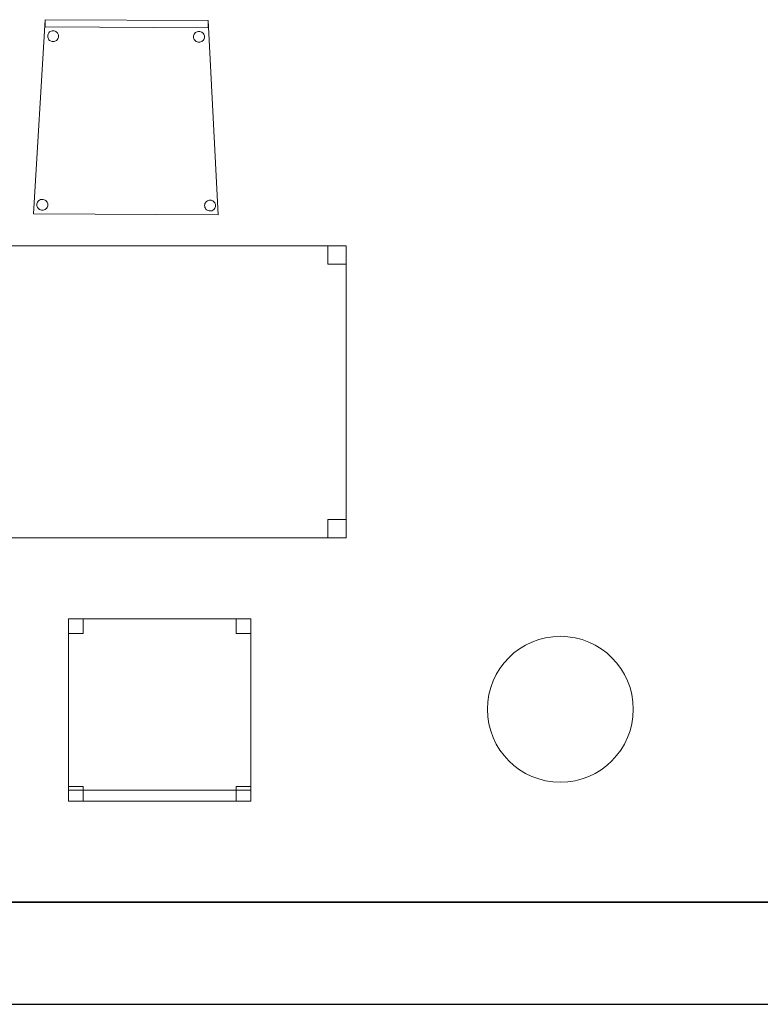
# Model space of a CAD drawing. Header units: metres. Extents: x 397.7 to 427.5, y 12.7 to 28.4.
# Tile 54 of 139: x 409.3 to 411.3, y 12.8 to 15.5. Entities that reach past the tile are written whole.
import ezdxf

# ---------------------------------------------------------------- set-up
doc = ezdxf.new("R2010")
doc.units = ezdxf.units.M
doc.layers.add('01_SUELOS', color=7, linetype='Continuous', lineweight=25, true_color=0x007f00)
for name, color, linetype, lineweight in [('02_MOBILIARIO', 7, 'Continuous', 18), ('A-COLS-____-MCUT', 7, 'Continuous', 18), ('A-COLS-____-OTLN', 7, 'Continuous', 18), ('A-DETL-____-MBND', 7, 'Continuous', 18), ('A-WALL-____-MCUT', 7, 'Continuous', 25), ('A-WALL-____-OTLN', 7, 'Continuous', 25)]:
    doc.layers.add(name, color=color, linetype=linetype, lineweight=lineweight)

# ---------------------------------------------------------------- blocks, each defined once
blk = doc.blocks.new('Family - Mur P2-152758-05_CLI_AIGUA_P2')
at = {"layer": 'A-WALL-____-MCUT', "color": 253, "true_color": 0xaaaaaa}
for p, q in [((25.4738, 0.28), (0.0555, 0.28)), ((0, 0), (25.4158, 0))]:
    blk.add_line(p, q, dxfattribs=at)
at = {"layer": 'A-WALL-____-OTLN', "color": 253, "true_color": 0xaaaaaa}
for p, q in [((25.4738, 0.28), (0.0555, 0.28)), ((0, 0), (25.4158, 0))]:
    blk.add_line(p, q, dxfattribs=at)
at = {"layer": 'A-WALL-____-OTLN', "color": 253, "lineweight": 18, "true_color": 0xaaaaaa}
blk.add_line((0, 0), (25.4158, 0), dxfattribs=at)
blk = doc.blocks.new('Family - LONDR55-XX_ZZ-ARQ-CAA-M3D-Londres55-152793-05_CLI_AIGUA_P2')
at = {"layer": '01_SUELOS', "color": 9, "true_color": 0xaad4aa}
for p, q in [((0, 0), (25.4191, 0)), ((25.4191, 0), (0, 0))]:
    blk.add_line(p, q, dxfattribs=at)
blk = doc.blocks.new('Family - Pilar P2-152809-05_CLI_AIGUA_P2')
at = {"layer": 'A-COLS-____-MCUT', "color": 253, "true_color": 0xaaaaaa}
for start, end in [(360, 180), (180, 360)]:
    blk.add_arc((0.2, 0.2), 0.2, start, end, dxfattribs=at)
at = {"layer": 'A-COLS-____-OTLN', "color": 253, "true_color": 0xaaaaaa}
for start, end in [(360, 180), (180, 360)]:
    blk.add_arc((0.2, 0.2), 0.2, start, end, dxfattribs=at)
blk = doc.blocks.new('Family - Cadira confident_P2-152899-05_CLI_AIGUA_P2')
at = {"layer": 'A-DETL-____-MBND', "color": 253, "true_color": 0xaaaaaa}
for p, q in [((0, 0.0022), (0.0323, 0.5347)), ((0.0323, 0.5347), (0, 0.0022)), ((0.0322, 0.5147), (0.0323, 0.5347)), ((0.0323, 0.5347), (0.0322, 0.5147)), ((0.4787, 0.5127), (0.0322, 0.5147)), ((0.0322, 0.5147), (0.4787, 0.5127)), ((0.0323, 0.5347), (0.4788, 0.5327)), ((0.4788, 0.5327), (0.0323, 0.5347)), ((0.0323, 0.5347), (0.4788, 0.5327)), ((0.4788, 0.5327), (0.0323, 0.5347)), ((0.4788, 0.5327), (0.4787, 0.5127)), ((0.4787, 0.5127), (0.4788, 0.5327)), ((0.4788, 0.5327), (0.5065, 0)), ((0.5065, 0), (0.4788, 0.5327)), ((0.039, 0.4895), (0.0393, 0.4921)), ((0.0393, 0.4921), (0.039, 0.4895)), ((0.0393, 0.4869), (0.039, 0.4895)), ((0.039, 0.4895), (0.0393, 0.4869)), ((0.0393, 0.4921), (0.04, 0.4946)), ((0.04, 0.4946), (0.0393, 0.4921)), ((0.0399, 0.4844), (0.0393, 0.4869)), ((0.0393, 0.4869), (0.0399, 0.4844)), ((0.04, 0.4946), (0.0411, 0.497)), ((0.0411, 0.497), (0.04, 0.4946)), ((0.0411, 0.497), (0.0426, 0.4991)), ((0.0426, 0.4991), (0.0411, 0.497)), ((0.0426, 0.4991), (0.0444, 0.501)), ((0.0444, 0.501), (0.0426, 0.4991)), ((0.0444, 0.501), (0.0466, 0.5024)), ((0.0466, 0.5024), (0.0444, 0.501)), ((0.0466, 0.5024), (0.0489, 0.5035)), ((0.0489, 0.5035), (0.0466, 0.5024)), ((0.0489, 0.5035), (0.0515, 0.5042)), ((0.0515, 0.5042), (0.0489, 0.5035)), ((0.0515, 0.5042), (0.054, 0.5044)), ((0.054, 0.5044), (0.0515, 0.5042)), ((0.054, 0.5044), (0.0566, 0.5042)), ((0.0566, 0.5042), (0.054, 0.5044)), ((0.0566, 0.5042), (0.0592, 0.5035)), ((0.0592, 0.5035), (0.0566, 0.5042)), ((0.0592, 0.5035), (0.0615, 0.5024)), ((0.0615, 0.5024), (0.0592, 0.5035)), ((0.0615, 0.5024), (0.0636, 0.5009)), ((0.0636, 0.5009), (0.0615, 0.5024)), ((0.0636, 0.5009), (0.0655, 0.499)), ((0.0655, 0.499), (0.0636, 0.5009)), ((0.0655, 0.499), (0.067, 0.4969)), ((0.067, 0.4969), (0.0655, 0.499)), ((0.067, 0.4969), (0.068, 0.4945)), ((0.068, 0.4945), (0.067, 0.4969)), ((0.068, 0.4945), (0.0687, 0.492)), ((0.0687, 0.492), (0.068, 0.4945)), ((0.0687, 0.4868), (0.068, 0.4843)), ((0.068, 0.4843), (0.0687, 0.4868)), ((0.0687, 0.492), (0.0689, 0.4894)), ((0.0689, 0.4894), (0.0687, 0.492)), ((0.0689, 0.4894), (0.0687, 0.4868)), ((0.0687, 0.4868), (0.0689, 0.4894)), ((0.439, 0.4878), (0.4393, 0.4904)), ((0.4393, 0.4904), (0.439, 0.4878)), ((0.4393, 0.4852), (0.439, 0.4878)), ((0.439, 0.4878), (0.4393, 0.4852)), ((0.4393, 0.4904), (0.44, 0.4929)), ((0.44, 0.4929), (0.4393, 0.4904)), ((0.44, 0.4929), (0.4411, 0.4953)), ((0.4411, 0.4953), (0.44, 0.4929)), ((0.4411, 0.4953), (0.4426, 0.4974)), ((0.4426, 0.4974), (0.4411, 0.4953)), ((0.4426, 0.4974), (0.4444, 0.4992)), ((0.4444, 0.4992), (0.4426, 0.4974)), ((0.4444, 0.4992), (0.4466, 0.5007)), ((0.4466, 0.5007), (0.4444, 0.4992)), ((0.4466, 0.5007), (0.4489, 0.5018)), ((0.4489, 0.5018), (0.4466, 0.5007)), ((0.4489, 0.5018), (0.4514, 0.5025)), ((0.4514, 0.5025), (0.4489, 0.5018)), ((0.4514, 0.5025), (0.454, 0.5027)), ((0.454, 0.5027), (0.4514, 0.5025)), ((0.454, 0.5027), (0.4566, 0.5024)), ((0.4566, 0.5024), (0.454, 0.5027)), ((0.4566, 0.5024), (0.4591, 0.5018)), ((0.4591, 0.5018), (0.4566, 0.5024)), ((0.4591, 0.5018), (0.4615, 0.5006)), ((0.4615, 0.5006), (0.4591, 0.5018)), ((0.4615, 0.5006), (0.4636, 0.4991)), ((0.4636, 0.4991), (0.4615, 0.5006)), ((0.4636, 0.4991), (0.4655, 0.4973)), ((0.4655, 0.4973), (0.4636, 0.4991)), ((0.4655, 0.4973), (0.4669, 0.4951)), ((0.4669, 0.4951), (0.4655, 0.4973)), ((0.4669, 0.4951), (0.468, 0.4928)), ((0.468, 0.4928), (0.4669, 0.4951)), ((0.468, 0.4928), (0.4687, 0.4903)), ((0.4687, 0.4903), (0.468, 0.4928)), ((0.4687, 0.4903), (0.4689, 0.4877)), ((0.4689, 0.4877), (0.4687, 0.4903)), ((0.4689, 0.4877), (0.4687, 0.4851)), ((0.4687, 0.4851), (0.4689, 0.4877)), ((0.041, 0.4821), (0.0399, 0.4844)), ((0.0399, 0.4844), (0.041, 0.4821)), ((0.0425, 0.4799), (0.041, 0.4821)), ((0.041, 0.4821), (0.0425, 0.4799)), ((0.0443, 0.4781), (0.0425, 0.4799)), ((0.0425, 0.4799), (0.0443, 0.4781)), ((0.0465, 0.4766), (0.0443, 0.4781)), ((0.0443, 0.4781), (0.0465, 0.4766)), ((0.0488, 0.4755), (0.0465, 0.4766)), ((0.0465, 0.4766), (0.0488, 0.4755)), ((0.0513, 0.4748), (0.0488, 0.4755)), ((0.0488, 0.4755), (0.0513, 0.4748)), ((0.0539, 0.4745), (0.0513, 0.4748)), ((0.0513, 0.4748), (0.0539, 0.4745)), ((0.0565, 0.4748), (0.0539, 0.4745)), ((0.0539, 0.4745), (0.0565, 0.4748)), ((0.059, 0.4754), (0.0565, 0.4748)), ((0.0565, 0.4748), (0.059, 0.4754)), ((0.0614, 0.4765), (0.059, 0.4754)), ((0.059, 0.4754), (0.0614, 0.4765)), ((0.0635, 0.478), (0.0614, 0.4765)), ((0.0614, 0.4765), (0.0635, 0.478)), ((0.0654, 0.4798), (0.0635, 0.478)), ((0.0635, 0.478), (0.0654, 0.4798)), ((0.0669, 0.4819), (0.0654, 0.4798)), ((0.0654, 0.4798), (0.0669, 0.4819)), ((0.068, 0.4843), (0.0669, 0.4819)), ((0.0669, 0.4819), (0.068, 0.4843)), ((0.4399, 0.4827), (0.4393, 0.4852)), ((0.4393, 0.4852), (0.4399, 0.4827)), ((0.441, 0.4803), (0.4399, 0.4827)), ((0.4399, 0.4827), (0.441, 0.4803)), ((0.4425, 0.4782), (0.441, 0.4803)), ((0.441, 0.4803), (0.4425, 0.4782)), ((0.4443, 0.4763), (0.4425, 0.4782)), ((0.4425, 0.4782), (0.4443, 0.4763)), ((0.4465, 0.4748), (0.4443, 0.4763)), ((0.4443, 0.4763), (0.4465, 0.4748)), ((0.4488, 0.4737), (0.4465, 0.4748)), ((0.4465, 0.4748), (0.4488, 0.4737)), ((0.4513, 0.473), (0.4488, 0.4737)), ((0.4488, 0.4737), (0.4513, 0.473)), ((0.4539, 0.4728), (0.4513, 0.473)), ((0.4513, 0.473), (0.4539, 0.4728)), ((0.4565, 0.473), (0.4539, 0.4728)), ((0.4539, 0.4728), (0.4565, 0.473)), ((0.459, 0.4737), (0.4565, 0.473)), ((0.4565, 0.473), (0.459, 0.4737)), ((0.4614, 0.4748), (0.459, 0.4737)), ((0.459, 0.4737), (0.4614, 0.4748)), ((0.4635, 0.4763), (0.4614, 0.4748)), ((0.4614, 0.4748), (0.4635, 0.4763)), ((0.4654, 0.4781), (0.4635, 0.4763)), ((0.4635, 0.4763), (0.4654, 0.4781)), ((0.4669, 0.4802), (0.4654, 0.4781)), ((0.4654, 0.4781), (0.4669, 0.4802)), ((0.468, 0.4826), (0.4669, 0.4802)), ((0.4669, 0.4802), (0.468, 0.4826)), ((0.4687, 0.4851), (0.468, 0.4826)), ((0.468, 0.4826), (0.4687, 0.4851)), ((0.0094, 0.0273), (0.0096, 0.0298)), ((0.0096, 0.0298), (0.0094, 0.0273)), ((0.0096, 0.0247), (0.0094, 0.0273)), ((0.0094, 0.0273), (0.0096, 0.0247)), ((0.0096, 0.0298), (0.0103, 0.0324)), ((0.0103, 0.0324), (0.0096, 0.0298)), ((0.0103, 0.0324), (0.0114, 0.0347)), ((0.0114, 0.0347), (0.0103, 0.0324)), ((0.0114, 0.0347), (0.0129, 0.0368)), ((0.0129, 0.0368), (0.0114, 0.0347)), ((0.0129, 0.0368), (0.0148, 0.0387)), ((0.0148, 0.0387), (0.0129, 0.0368)), ((0.0148, 0.0387), (0.0169, 0.0402)), ((0.0169, 0.0402), (0.0148, 0.0387)), ((0.0169, 0.0402), (0.0193, 0.0413)), ((0.0193, 0.0413), (0.0169, 0.0402)), ((0.0193, 0.0413), (0.0218, 0.0419)), ((0.0218, 0.0419), (0.0193, 0.0413)), ((0.0218, 0.0419), (0.0244, 0.0421)), ((0.0244, 0.0421), (0.0218, 0.0419)), ((0.0244, 0.0421), (0.027, 0.0419)), ((0.027, 0.0419), (0.0244, 0.0421)), ((0.027, 0.0419), (0.0295, 0.0412)), ((0.0295, 0.0412), (0.027, 0.0419)), ((0.0295, 0.0412), (0.0319, 0.0401)), ((0.0319, 0.0401), (0.0295, 0.0412)), ((0.0319, 0.0401), (0.034, 0.0386)), ((0.034, 0.0386), (0.0319, 0.0401)), ((0.034, 0.0386), (0.0358, 0.0367)), ((0.0358, 0.0367), (0.034, 0.0386)), ((0.0358, 0.0367), (0.0373, 0.0346)), ((0.0373, 0.0346), (0.0358, 0.0367)), ((0.0373, 0.0346), (0.0384, 0.0322)), ((0.0384, 0.0322), (0.0373, 0.0346)), ((0.0384, 0.0322), (0.0391, 0.0297)), ((0.0391, 0.0297), (0.0384, 0.0322)), ((0.0393, 0.0271), (0.039, 0.0245)), ((0.039, 0.0245), (0.0393, 0.0271)), ((0.0391, 0.0297), (0.0393, 0.0271)), ((0.0393, 0.0271), (0.0391, 0.0297)), ((0.4694, 0.0253), (0.4696, 0.0279)), ((0.4696, 0.0279), (0.4694, 0.0253)), ((0.4696, 0.0279), (0.4703, 0.0304)), ((0.4703, 0.0304), (0.4696, 0.0279)), ((0.4703, 0.0304), (0.4714, 0.0327)), ((0.4714, 0.0327), (0.4703, 0.0304)), ((0.4714, 0.0327), (0.4729, 0.0348)), ((0.4729, 0.0348), (0.4714, 0.0327)), ((0.4729, 0.0348), (0.4748, 0.0367)), ((0.4748, 0.0367), (0.4729, 0.0348)), ((0.4748, 0.0367), (0.4769, 0.0382)), ((0.4769, 0.0382), (0.4748, 0.0367)), ((0.4769, 0.0382), (0.4793, 0.0393)), ((0.4793, 0.0393), (0.4769, 0.0382)), ((0.4793, 0.0393), (0.4818, 0.0399)), ((0.4818, 0.0399), (0.4793, 0.0393)), ((0.4818, 0.0399), (0.4844, 0.0401)), ((0.4844, 0.0401), (0.4818, 0.0399)), ((0.4844, 0.0401), (0.487, 0.0399)), ((0.487, 0.0399), (0.4844, 0.0401)), ((0.487, 0.0399), (0.4895, 0.0392)), ((0.4895, 0.0392), (0.487, 0.0399)), ((0.4895, 0.0392), (0.4919, 0.0381)), ((0.4919, 0.0381), (0.4895, 0.0392)), ((0.4919, 0.0381), (0.494, 0.0366)), ((0.494, 0.0366), (0.4919, 0.0381)), ((0.494, 0.0366), (0.4958, 0.0347)), ((0.4958, 0.0347), (0.494, 0.0366)), ((0.4958, 0.0347), (0.4973, 0.0326)), ((0.4973, 0.0326), (0.4958, 0.0347)), ((0.4973, 0.0326), (0.4984, 0.0302)), ((0.4984, 0.0302), (0.4973, 0.0326)), ((0.4984, 0.0302), (0.4991, 0.0277)), ((0.4991, 0.0277), (0.4984, 0.0302)), ((0.4991, 0.0277), (0.4993, 0.0251)), ((0.4993, 0.0251), (0.4991, 0.0277)), ((0.5065, 0), (0, 0.0022)), ((0, 0.0022), (0.5065, 0)), ((0.0103, 0.0221), (0.0096, 0.0247)), ((0.0096, 0.0247), (0.0103, 0.0221)), ((0.0114, 0.0198), (0.0103, 0.0221)), ((0.0103, 0.0221), (0.0114, 0.0198)), ((0.0128, 0.0176), (0.0114, 0.0198)), ((0.0114, 0.0198), (0.0128, 0.0176)), ((0.0147, 0.0158), (0.0128, 0.0176)), ((0.0128, 0.0176), (0.0147, 0.0158)), ((0.0168, 0.0143), (0.0147, 0.0158)), ((0.0147, 0.0158), (0.0168, 0.0143)), ((0.0192, 0.0132), (0.0168, 0.0143)), ((0.0168, 0.0143), (0.0192, 0.0132)), ((0.0217, 0.0125), (0.0192, 0.0132)), ((0.0192, 0.0132), (0.0217, 0.0125)), ((0.0243, 0.0123), (0.0217, 0.0125)), ((0.0217, 0.0125), (0.0243, 0.0123)), ((0.0269, 0.0125), (0.0243, 0.0123)), ((0.0243, 0.0123), (0.0269, 0.0125)), ((0.0294, 0.0131), (0.0269, 0.0125)), ((0.0269, 0.0125), (0.0294, 0.0131)), ((0.0317, 0.0142), (0.0294, 0.0131)), ((0.0294, 0.0131), (0.0317, 0.0142)), ((0.0339, 0.0157), (0.0317, 0.0142)), ((0.0317, 0.0142), (0.0339, 0.0157)), ((0.0357, 0.0175), (0.0339, 0.0157)), ((0.0339, 0.0157), (0.0357, 0.0175)), ((0.0372, 0.0197), (0.0357, 0.0175)), ((0.0357, 0.0175), (0.0372, 0.0197)), ((0.0383, 0.022), (0.0372, 0.0197)), ((0.0372, 0.0197), (0.0383, 0.022)), ((0.039, 0.0245), (0.0383, 0.022)), ((0.0383, 0.022), (0.039, 0.0245)), ((0.4696, 0.0227), (0.4694, 0.0253)), ((0.4694, 0.0253), (0.4696, 0.0227)), ((0.4703, 0.0201), (0.4696, 0.0227)), ((0.4696, 0.0227), (0.4703, 0.0201)), ((0.4714, 0.0178), (0.4703, 0.0201)), ((0.4703, 0.0201), (0.4714, 0.0178)), ((0.4728, 0.0156), (0.4714, 0.0178)), ((0.4714, 0.0178), (0.4728, 0.0156)), ((0.4747, 0.0138), (0.4728, 0.0156)), ((0.4728, 0.0156), (0.4747, 0.0138)), ((0.4768, 0.0123), (0.4747, 0.0138)), ((0.4747, 0.0138), (0.4768, 0.0123)), ((0.4792, 0.0112), (0.4768, 0.0123)), ((0.4768, 0.0123), (0.4792, 0.0112)), ((0.4817, 0.0105), (0.4792, 0.0112)), ((0.4792, 0.0112), (0.4817, 0.0105)), ((0.4843, 0.0103), (0.4817, 0.0105)), ((0.4817, 0.0105), (0.4843, 0.0103)), ((0.4869, 0.0105), (0.4843, 0.0103)), ((0.4843, 0.0103), (0.4869, 0.0105)), ((0.4894, 0.0111), (0.4869, 0.0105)), ((0.4869, 0.0105), (0.4894, 0.0111)), ((0.4917, 0.0122), (0.4894, 0.0111)), ((0.4894, 0.0111), (0.4917, 0.0122)), ((0.4939, 0.0137), (0.4917, 0.0122)), ((0.4917, 0.0122), (0.4939, 0.0137)), ((0.4957, 0.0155), (0.4939, 0.0137)), ((0.4939, 0.0137), (0.4957, 0.0155)), ((0.4972, 0.0177), (0.4957, 0.0155)), ((0.4957, 0.0155), (0.4972, 0.0177)), ((0.4983, 0.02), (0.4972, 0.0177)), ((0.4972, 0.0177), (0.4983, 0.02)), ((0.499, 0.0225), (0.4983, 0.02)), ((0.4983, 0.02), (0.499, 0.0225)), ((0.4993, 0.0251), (0.499, 0.0225)), ((0.499, 0.0225), (0.4993, 0.0251))]:
    blk.add_line(p, q, dxfattribs=at)
blk = doc.blocks.new('Family - Taula 160X80_P2-153272-05_CLI_AIGUA_P2')
at = {"layer": 'A-DETL-____-MBND', "color": 253, "true_color": 0xaaaaaa}
for p, q in [((0, 0), (0, 0.8001)), ((0, 0.8001), (1.5969, 0.8001)), ((1.5969, 0.8001), (0, 0.8001)), ((0, 0.8001), (0, 0)), ((0, 0.7501), (0, 0.8001)), ((0, 0.8001), (0.05, 0.8001)), ((0.05, 0.8001), (0, 0.8001)), ((0, 0.8001), (0, 0.7501)), ((0.05, 0.8001), (0.05, 0.7501)), ((0.05, 0.7501), (0.05, 0.8001)), ((1.5469, 0.7501), (1.5469, 0.8001)), ((1.5469, 0.8001), (1.5969, 0.8001)), ((1.5969, 0.8001), (1.5469, 0.8001)), ((1.5469, 0.8001), (1.5469, 0.7501)), ((1.5969, 0.8001), (1.5969, 0)), ((1.5969, 0), (1.5969, 0.8001)), ((1.5969, 0.8001), (1.5969, 0.7501)), ((1.5969, 0.7501), (1.5969, 0.8001)), ((0.05, 0.7501), (0, 0.7501)), ((0, 0.7501), (0.05, 0.7501)), ((1.5969, 0.7501), (1.5469, 0.7501)), ((1.5469, 0.7501), (1.5969, 0.7501)), ((0, 0), (0, 0.05)), ((0, 0.05), (0.05, 0.05)), ((0.05, 0.05), (0, 0.05)), ((0, 0.05), (0, 0)), ((0.05, 0.05), (0.05, 0)), ((0.05, 0), (0.05, 0.05)), ((1.5469, 0), (1.5469, 0.05)), ((1.5469, 0.05), (1.5969, 0.05)), ((1.5969, 0.05), (1.5469, 0.05)), ((1.5469, 0.05), (1.5469, 0)), ((1.5969, 0.05), (1.5969, 0)), ((1.5969, 0), (1.5969, 0.05)), ((1.5969, 0), (0, 0)), ((0, 0), (1.5969, 0)), ((0.05, 0), (0, 0)), ((0, 0), (0.05, 0)), ((1.5969, 0), (1.5469, 0)), ((1.5469, 0), (1.5969, 0))]:
    blk.add_line(p, q, dxfattribs=at)
blk = doc.blocks.new('Family - Cadira d_Oficina_P2-153285-05_CLI_AIGUA_P2')
at = {"layer": 'A-DETL-____-MBND', "color": 253, "true_color": 0xaaaaaa}
for p, q in [((0, 0.46), (0, 0.5)), ((0, 0.5), (0.04, 0.5)), ((0.04, 0.5), (0, 0.5)), ((0, 0.5), (0, 0.46)), ((0, 0.5), (0.5, 0.5)), ((0, 0), (0, 0.5)), ((0.5, 0.5), (0, 0.5)), ((0, 0.5), (0, 0)), ((0.04, 0.5), (0.04, 0.46)), ((0.04, 0.46), (0.04, 0.5)), ((0.46, 0.46), (0.46, 0.5)), ((0.46, 0.5), (0.5, 0.5)), ((0.5, 0.5), (0.46, 0.5)), ((0.46, 0.5), (0.46, 0.46)), ((0.5, 0.5), (0.5, 0)), ((0.5, 0), (0.5, 0.5)), ((0.5, 0.5), (0.5, 0.46)), ((0.5, 0.46), (0.5, 0.5)), ((0.04, 0.46), (0, 0.46)), ((0, 0.46), (0.04, 0.46)), ((0.5, 0.46), (0.46, 0.46)), ((0.46, 0.46), (0.5, 0.46)), ((0, 0), (0, 0.04)), ((0, 0.04), (0.04, 0.04)), ((0.04, 0.04), (0, 0.04)), ((0, 0.04), (0, 0)), ((0, 0), (0, 0.03)), ((0, 0.03), (0.5, 0.03)), ((0.5, 0.03), (0, 0.03)), ((0, 0.03), (0, 0)), ((0.04, 0.04), (0.04, 0)), ((0.04, 0), (0.04, 0.04)), ((0.46, 0), (0.46, 0.04)), ((0.46, 0.04), (0.5, 0.04)), ((0.5, 0.04), (0.46, 0.04)), ((0.46, 0.04), (0.46, 0)), ((0.5, 0.04), (0.5, 0)), ((0.5, 0), (0.5, 0.04)), ((0.5, 0.03), (0.5, 0)), ((0.5, 0), (0.5, 0.03)), ((0.5, 0), (0, 0)), ((0, 0), (0.5, 0)), ((0, 0), (0.5, 0)), ((0.04, 0), (0, 0)), ((0, 0), (0.04, 0)), ((0.5, 0), (0.46, 0)), ((0.5, 0), (0, 0)), ((0.46, 0), (0.5, 0))]:
    blk.add_line(p, q, dxfattribs=at)
blk = doc.blocks.new('LONDR55-XX_ZZ-ARQ-CAA-M3D-Londres55_ifc-1-05_CLI_AIGUA_P2')
at = {"layer": '01_SUELOS', "color": 253, "lineweight": 18, "true_color": 0xaaaaaa}
blk.add_blockref('Family - LONDR55-XX_ZZ-ARQ-CAA-M3D-Londres55-152793-05_CLI_AIGUA_P2', (398.2971, 13.1206), dxfattribs=at)
at = {"layer": '02_MOBILIARIO', "color": 253, "lineweight": 18, "true_color": 0xaaaaaa}
for name, p in [('Family - Cadira confident_P2-152899-05_CLI_AIGUA_P2', (409.2887, 15.0053)), ('Family - Taula 160X80_P2-153272-05_CLI_AIGUA_P2', (408.5493, 14.1196)), ('Family - Cadira d_Oficina_P2-153285-05_CLI_AIGUA_P2', (409.385, 13.3976))]:
    blk.add_blockref(name, p, dxfattribs=at)
at = {"layer": 'A-COLS-____-OTLN', "color": 253, "lineweight": 18, "true_color": 0xaaaaaa}
blk.add_blockref('Family - Pilar P2-152809-05_CLI_AIGUA_P2', (410.5337, 13.4495), dxfattribs=at)
at = {"layer": 'A-WALL-____-OTLN', "color": 253, "lineweight": 18, "true_color": 0xaaaaaa}
blk.add_blockref('Family - Mur P2-152758-05_CLI_AIGUA_P2', (398.2417, 12.8406), dxfattribs=at)

msp = doc.modelspace()

# ---------------------------------------------------------------- block references
at = {"lineweight": 5}
msp.add_blockref('LONDR55-XX_ZZ-ARQ-CAA-M3D-Londres55_ifc-1-05_CLI_AIGUA_P2', (0, 0), dxfattribs=at)

doc.saveas('drawing.dxf')
